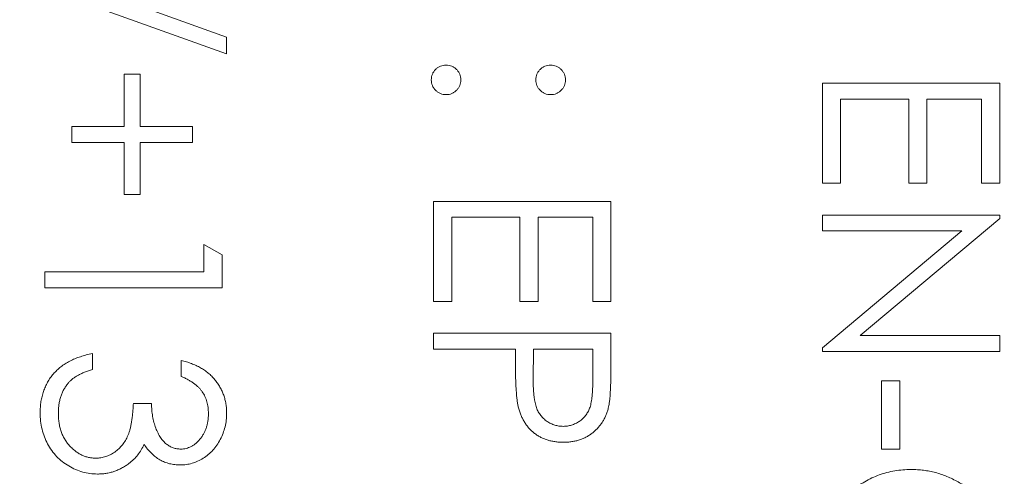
# Model space of a CAD drawing. Header units: millimetres. Extents: x -17 to 394, y -269 to 387.
# Tile 21 of 28: x 50.41 to 57.75, y 206.06 to 209.47. Entities that reach past the tile are written whole.
import ezdxf

# ---------------------------------------------------------------- set-up
doc = ezdxf.new("R2010")
doc.units = ezdxf.units.MM

msp = doc.modelspace()

# ---------------------------------------------------------------- linework, layer by layer
at = {"color": 7, "linetype": 'Continuous', "lineweight": 15}
for p, q in [((50.4055, 209.8939), (51.9489, 209.3405)), ((51.9489, 209.2154), (50.4055, 209.7688)), ((51.9489, 209.3405), (51.9489, 209.2154)), ((51.1857, 208.6727), (51.1857, 209.0628)), ((51.1857, 209.0628), (51.3044, 209.0628)), ((51.3044, 209.0628), (51.3044, 208.6727)), ((56.3921, 208.995), (57.715, 208.995)), ((56.3921, 208.2487), (56.3921, 208.995)), ((57.715, 208.995), (57.715, 208.2487)), ((56.5278, 208.8762), (56.5278, 208.2487)), ((57.0366, 208.8762), (56.5278, 208.8762)), ((57.0366, 208.2487), (57.0366, 208.8762)), ((57.1723, 208.8762), (57.1723, 208.2487)), ((57.5793, 208.8762), (57.1723, 208.8762)), ((57.5793, 208.2487), (57.5793, 208.8762)), ((50.7956, 208.6727), (51.1857, 208.6727)), ((50.7956, 208.554), (50.7956, 208.6727)), ((51.3044, 208.6727), (51.6945, 208.6727)), ((51.6945, 208.6727), (51.6945, 208.554)), ((51.1857, 208.554), (50.7956, 208.554)), ((51.1857, 208.1639), (51.1857, 208.554)), ((51.3044, 208.554), (51.3044, 208.1639)), ((51.6945, 208.554), (51.3044, 208.554)), ((56.5278, 208.2487), (56.3921, 208.2487)), ((57.1723, 208.2487), (57.0366, 208.2487)), ((57.715, 208.2487), (57.5793, 208.2487)), ((51.3044, 208.1639), (51.1857, 208.1639)), ((53.4921, 208.113), (54.815, 208.113)), ((53.4921, 207.3667), (53.4921, 208.113)), ((54.815, 208.113), (54.815, 207.3667)), ((53.6278, 207.9943), (53.6278, 207.3667)), ((54.1366, 207.9943), (53.6278, 207.9943)), ((54.1366, 207.3667), (54.1366, 207.9943)), ((54.2723, 207.9943), (54.2723, 207.3667)), ((54.6793, 207.9943), (54.2723, 207.9943)), ((54.6793, 207.3667), (54.6793, 207.9943)), ((56.3921, 208.0113), (57.715, 208.0113)), ((56.3921, 207.8925), (56.3921, 208.0113)), ((57.715, 207.9863), (56.6738, 207.1123)), ((57.715, 208.0113), (57.715, 207.9863)), ((56.3921, 207.0207), (57.4309, 207.8925)), ((57.4309, 207.8925), (56.3921, 207.8925)), ((51.7793, 207.7908), (51.915, 207.7131)), ((51.7793, 207.5872), (51.7793, 207.7908)), ((51.915, 207.7131), (51.915, 207.4685)), ((50.5921, 207.5872), (51.7793, 207.5872)), ((50.5921, 207.4685), (50.5921, 207.5872)), ((51.915, 207.4685), (50.5921, 207.4685)), ((53.6278, 207.3667), (53.4921, 207.3667)), ((54.2723, 207.3667), (54.1366, 207.3667)), ((54.815, 207.3667), (54.6793, 207.3667)), ((53.4921, 207.1293), (54.815, 207.1293)), ((53.4921, 207.0106), (53.4921, 207.1293)), ((54.815, 207.1293), (54.815, 206.8699)), ((56.6738, 207.1123), (57.715, 207.1123)), ((57.715, 207.1123), (57.715, 206.9936)), ((54.1026, 207.0106), (53.4921, 207.0106)), ((54.1026, 206.916), (54.1026, 207.0106)), ((54.2383, 207.0106), (54.2354, 206.779)), ((54.6793, 207.0106), (54.2383, 207.0106)), ((54.6793, 206.7686), (54.6793, 207.0106)), ((56.3921, 206.9936), (56.3921, 207.0207)), ((50.9482, 206.9767), (50.9482, 206.8579)), ((57.715, 206.9936), (56.3921, 206.9936)), ((51.6097, 206.8071), (51.6097, 206.9258)), ((56.833, 206.7731), (56.9687, 206.7731)), ((56.833, 206.2643), (56.833, 206.7731)), ((56.9687, 206.7731), (56.9687, 206.2643)), ((51.2535, 206.6035), (51.3892, 206.6035)), ((56.9687, 206.2643), (56.833, 206.2643))]:
    msp.add_line(p, q, dxfattribs=at)
for points, knots in [([(53.4751, 209.0204), (53.4755, 209.0278), (53.4763, 209.0422), (53.4828, 209.0629), (53.4929, 209.0819), (53.507, 209.0989), (53.524, 209.1127), (53.543, 209.1231), (53.5637, 209.1294), (53.5781, 209.1302), (53.5854, 209.1306)], [0, 0, 0, 0, 0.1277566, 0.2494144, 0.3727965, 0.5001113, 0.6286099, 0.7506434, 0.8737684, 1, 1, 1, 1]), ([(53.5854, 209.1306), (53.5928, 209.1302), (53.6074, 209.1295), (53.6283, 209.1231), (53.6472, 209.1128), (53.664, 209.0988), (53.6781, 209.0819), (53.6883, 209.0629), (53.6943, 209.0421), (53.6952, 209.0278), (53.6956, 209.0204)], [0, 0, 0, 0, 0.129097, 0.252046, 0.373905, 0.5010378, 0.6281707, 0.7513765, 0.872426, 1, 1, 1, 1]), ([(54.2553, 209.0204), (54.2557, 209.0278), (54.2565, 209.0421), (54.2626, 209.0629), (54.2728, 209.0819), (54.2869, 209.0988), (54.3037, 209.1128), (54.3226, 209.1231), (54.3435, 209.1295), (54.3581, 209.1302), (54.3655, 209.1306)], [0, 0, 0, 0, 0.127574, 0.248624, 0.371829, 0.498962, 0.626095, 0.747954, 0.870903, 1, 1, 1, 1]), ([(54.3655, 209.1306), (54.3728, 209.1302), (54.3872, 209.1294), (54.4079, 209.1231), (54.4269, 209.1128), (54.4436, 209.0987), (54.458, 209.082), (54.4681, 209.0629), (54.4746, 209.0422), (54.4754, 209.0278), (54.4758, 209.0204)], [0, 0, 0, 0, 0.126257, 0.249407, 0.371465, 0.498805, 0.627129, 0.750535, 0.872218, 1, 1, 1, 1]), ([(53.5854, 208.9102), (53.5781, 208.9106), (53.5637, 208.9115), (53.5428, 208.9173), (53.5241, 208.9282), (53.507, 208.9419), (53.493, 208.9588), (53.4826, 208.9778), (53.4763, 208.9985), (53.4755, 209.013), (53.4751, 209.0204)], [0, 0, 0, 0, 0.126178, 0.248821, 0.37154, 0.499984, 0.627244, 0.749226, 0.872298, 1, 1, 1, 1]), ([(53.6956, 209.0204), (53.6952, 209.013), (53.6943, 208.9986), (53.6884, 208.9777), (53.678, 208.9588), (53.664, 208.942), (53.6471, 208.9281), (53.6284, 208.9173), (53.6073, 208.9114), (53.5928, 208.9106), (53.5854, 208.9102)], [0, 0, 0, 0, 0.127519, 0.249986, 0.371792, 0.49887, 0.625948, 0.748492, 0.870959, 1, 1, 1, 1]), ([(54.3655, 208.9102), (54.3581, 208.9106), (54.3436, 208.9114), (54.3225, 208.9173), (54.3038, 208.9281), (54.2869, 208.942), (54.2729, 208.9588), (54.2625, 208.9777), (54.2566, 208.9986), (54.2557, 209.013), (54.2553, 209.0204)], [0, 0, 0, 0, 0.129041, 0.251508, 0.374052, 0.50113, 0.628208, 0.750014, 0.872481, 1, 1, 1, 1]), ([(54.4758, 209.0204), (54.4753, 209.013), (54.4745, 208.9986), (54.4686, 208.9777), (54.4581, 208.9588), (54.4442, 208.942), (54.4273, 208.9281), (54.4086, 208.9173), (54.3875, 208.9114), (54.373, 208.9106), (54.3655, 208.9102)], [0, 0, 0, 0, 0.127519, 0.249986, 0.371792, 0.49887, 0.625948, 0.748492, 0.870959, 1, 1, 1, 1]), ([(50.5581, 206.5354), (50.5585, 206.5496), (50.5591, 206.5774), (50.5635, 206.6183), (50.5716, 206.6574), (50.5824, 206.6946), (50.5962, 206.7301), (50.6133, 206.7637), (50.6335, 206.7956), (50.6569, 206.8255), (50.6831, 206.8535), (50.7125, 206.8787), (50.7446, 206.9016), (50.7798, 206.9216), (50.8176, 206.9396), (50.8586, 206.9545), (50.9022, 206.9675), (50.9326, 206.9735), (50.9482, 206.9767)], [0, 0, 0, 0, 0.065541, 0.128963, 0.190377, 0.250092, 0.308548, 0.366398, 0.424542, 0.48317, 0.542243, 0.601739, 0.662506, 0.724856, 0.789128, 0.856346, 0.926295, 1, 1, 1, 1]), ([(51.6097, 206.9258), (51.623, 206.9226), (51.649, 206.9163), (51.6862, 206.9032), (51.7214, 206.8889), (51.754, 206.8717), (51.7845, 206.853), (51.8124, 206.8316), (51.8382, 206.8084), (51.8612, 206.7827), (51.882, 206.7559), (51.8997, 206.7273), (51.9149, 206.6978), (51.9275, 206.667), (51.9369, 206.6348), (51.9438, 206.6015), (51.9483, 206.5672), (51.9487, 206.5438), (51.9489, 206.532)], [0, 0, 0, 0, 0.072625, 0.141977, 0.208985, 0.273957, 0.336889, 0.398745, 0.460116, 0.520825, 0.580994, 0.640152, 0.698622, 0.757271, 0.816427, 0.876254, 0.937165, 1, 1, 1, 1]), ([(54.1244, 206.5791), (54.1226, 206.5874), (54.1188, 206.6056), (54.1144, 206.6355), (54.1108, 206.6703), (54.108, 206.71), (54.1056, 206.7546), (54.1038, 206.8039), (54.1027, 206.8583), (54.1027, 206.8962), (54.1026, 206.916)], [0, 0, 0, 0, 0.0751731, 0.1647463, 0.2680169, 0.3859119, 0.5177895, 0.663691, 0.8244132, 1, 1, 1, 1]), ([(54.815, 206.8699), (54.815, 206.852), (54.8149, 206.8178), (54.8138, 206.7688), (54.8123, 206.7243), (54.8102, 206.6843), (54.8077, 206.6489), (54.8042, 206.618), (54.8005, 206.5916), (54.7968, 206.5758), (54.7951, 206.5685)], [0, 0, 0, 0, 0.176956, 0.339055, 0.486318, 0.618781, 0.735619, 0.838742, 0.926457, 1, 1, 1, 1]), ([(50.9482, 206.8579), (50.9381, 206.8548), (50.9182, 206.8488), (50.8897, 206.8386), (50.8636, 206.8269), (50.8396, 206.8144), (50.8176, 206.8013), (50.7981, 206.7865), (50.7803, 206.7714), (50.7703, 206.7599), (50.7654, 206.7543)], [0, 0, 0, 0, 0.14977, 0.291316, 0.425966, 0.55216, 0.671527, 0.786122, 0.895325, 1, 1, 1, 1]), ([(51.8132, 206.5304), (51.8127, 206.5454), (51.8117, 206.5749), (51.8027, 206.6173), (51.7883, 206.6567), (51.7712, 206.6869), (51.7543, 206.7091), (51.7395, 206.725), (51.7231, 206.7406), (51.704, 206.7549), (51.6836, 206.7694), (51.6607, 206.7826), (51.6361, 206.7954), (51.6187, 206.8031), (51.6097, 206.8071)], [0, 0, 0, 0, 0.122712, 0.239685, 0.351816, 0.463766, 0.520818, 0.579448, 0.640604, 0.705298, 0.773634, 0.844669, 0.920057, 1, 1, 1, 1]), ([(50.7654, 206.7543), (50.7597, 206.7469), (50.7483, 206.7321), (50.7337, 206.708), (50.7211, 206.6827), (50.7115, 206.6555), (50.7033, 206.6272), (50.698, 206.5971), (50.6943, 206.5657), (50.694, 206.5443), (50.6938, 206.5333)], [0, 0, 0, 0, 0.1182713, 0.2361775, 0.3556629, 0.4759042, 0.6001273, 0.7286081, 0.8613135, 1, 1, 1, 1]), ([(54.2354, 206.779), (54.2354, 206.7677), (54.2354, 206.7458), (54.2369, 206.7143), (54.2386, 206.685), (54.2412, 206.6581), (54.2448, 206.6336), (54.2484, 206.6114), (54.2537, 206.5916), (54.2608, 206.5686), (54.2728, 206.5428), (54.2903, 206.5148), (54.3127, 206.4911), (54.3378, 206.4706), (54.3657, 206.4543), (54.3956, 206.4423), (54.4271, 206.4353), (54.4487, 206.4344), (54.4596, 206.4339)], [0, 0, 0, 0, 0.072538, 0.140034, 0.202496, 0.260575, 0.313228, 0.361583, 0.404878, 0.444127, 0.5164, 0.586507, 0.655085, 0.724384, 0.793974, 0.861638, 0.930111, 1, 1, 1, 1]), ([(54.4596, 206.4339), (54.4702, 206.4344), (54.4914, 206.4353), (54.5224, 206.4424), (54.5519, 206.4542), (54.5795, 206.4707), (54.6045, 206.4906), (54.6263, 206.5138), (54.6437, 206.5401), (54.655, 206.5646), (54.6619, 206.5864), (54.6667, 206.6053), (54.6706, 206.6267), (54.6737, 206.6505), (54.6764, 206.6765), (54.6782, 206.7051), (54.6792, 206.736), (54.6793, 206.7575), (54.6793, 206.7686)], [0, 0, 0, 0, 0.070044, 0.139238, 0.208197, 0.279173, 0.349987, 0.418354, 0.48761, 0.557411, 0.59533, 0.637964, 0.685913, 0.738185, 0.796103, 0.858517, 0.926658, 1, 1, 1, 1]), ([(50.9737, 206.1965), (50.986, 206.1971), (51.0106, 206.1982), (51.0468, 206.207), (51.0816, 206.2215), (51.1146, 206.2418), (51.1451, 206.2665), (51.1723, 206.2954), (51.1948, 206.3286), (51.2104, 206.3593), (51.221, 206.3864), (51.228, 206.4096), (51.234, 206.4356), (51.2396, 206.464), (51.2443, 206.4952), (51.2482, 206.5289), (51.2514, 206.5653), (51.2528, 206.5905), (51.2535, 206.6035)], [0, 0, 0, 0, 0.066909, 0.133485, 0.201035, 0.271234, 0.34288, 0.413836, 0.485977, 0.56023, 0.599884, 0.644055, 0.691892, 0.744688, 0.801492, 0.862858, 0.929328, 1, 1, 1, 1]), ([(51.3892, 206.6035), (51.3895, 206.5872), (51.39, 206.5551), (51.3966, 206.5083), (51.4057, 206.4635), (51.4197, 206.4218), (51.4358, 206.3837), (51.4547, 206.3507), (51.4756, 206.3232), (51.499, 206.3013), (51.5241, 206.2849), (51.5502, 206.2728), (51.5776, 206.2657), (51.5963, 206.2648), (51.6057, 206.2643)], [0, 0, 0, 0, 0.110166, 0.215787, 0.318027, 0.417574, 0.51165, 0.596162, 0.672935, 0.74367, 0.810677, 0.874059, 0.936696, 1, 1, 1, 1]), ([(54.4601, 206.3152), (54.4493, 206.3154), (54.428, 206.3157), (54.3968, 206.3194), (54.3671, 206.3244), (54.3388, 206.3322), (54.3121, 206.3423), (54.2866, 206.3542), (54.2628, 206.3686), (54.2405, 206.3851), (54.2197, 206.4035), (54.2007, 206.4236), (54.1834, 206.4454), (54.1679, 206.4689), (54.1545, 206.4942), (54.1425, 206.5209), (54.1324, 206.5494), (54.1271, 206.5691), (54.1244, 206.5791)], [0, 0, 0, 0, 0.0701189, 0.1371924, 0.2020162, 0.2646314, 0.3261165, 0.3860103, 0.4458118, 0.5052977, 0.5646333, 0.6242826, 0.683902, 0.7439528, 0.8053877, 0.868388, 0.933084, 1, 1, 1, 1]), ([(50.9851, 206.0778), (50.9666, 206.0784), (50.9296, 206.0798), (50.875, 206.0919), (50.8216, 206.1106), (50.7705, 206.1373), (50.7228, 206.1697), (50.68, 206.2083), (50.6433, 206.2527), (50.6126, 206.3021), (50.5881, 206.3557), (50.571, 206.413), (50.5599, 206.4732), (50.5588, 206.5144), (50.5581, 206.5354)], [0, 0, 0, 0, 0.079648, 0.158922, 0.239619, 0.322609, 0.406035, 0.487602, 0.569685, 0.653036, 0.737436, 0.822478, 0.909748, 1, 1, 1, 1]), ([(50.6938, 206.5333), (50.6941, 206.5209), (50.6945, 206.4967), (50.6987, 206.4614), (50.7048, 206.4278), (50.7142, 206.3963), (50.7259, 206.3664), (50.7405, 206.3387), (50.7576, 206.3127), (50.7771, 206.2888), (50.7984, 206.2672), (50.8207, 206.2483), (50.8439, 206.2322), (50.8681, 206.2192), (50.8932, 206.2089), (50.9193, 206.2019), (50.9462, 206.1971), (50.9645, 206.1967), (50.9737, 206.1965)], [0, 0, 0, 0, 0.076072, 0.148752, 0.218403, 0.28576, 0.350598, 0.414964, 0.478069, 0.541761, 0.60435, 0.664075, 0.721464, 0.777587, 0.832644, 0.887844, 0.94346, 1, 1, 1, 1]), ([(51.9489, 206.532), (51.9484, 206.5147), (51.9474, 206.4805), (51.9379, 206.4304), (51.923, 206.382), (51.9024, 206.3359), (51.8771, 206.2931), (51.8468, 206.255), (51.8124, 206.2222), (51.7743, 206.1946), (51.7336, 206.1731), (51.6917, 206.1572), (51.6487, 206.1475), (51.6197, 206.1462), (51.6052, 206.1456)], [0, 0, 0, 0, 0.090254, 0.17854, 0.266093, 0.354631, 0.441886, 0.525747, 0.608114, 0.690197, 0.770821, 0.848326, 0.924012, 1, 1, 1, 1]), ([(51.6057, 206.2643), (51.6126, 206.2645), (51.6264, 206.2648), (51.6465, 206.2687), (51.6659, 206.2746), (51.6847, 206.2827), (51.7026, 206.2936), (51.7199, 206.3066), (51.7364, 206.3221), (51.7518, 206.3398), (51.7664, 206.3589), (51.7789, 206.3798), (51.7895, 206.4019), (51.7983, 206.4252), (51.8049, 206.4498), (51.8096, 206.4756), (51.8126, 206.5026), (51.813, 206.521), (51.8132, 206.5304)], [0, 0, 0, 0, 0.055275, 0.109966, 0.163247, 0.218076, 0.273301, 0.330909, 0.390995, 0.454176, 0.518862, 0.583311, 0.648517, 0.715031, 0.782502, 0.852323, 0.924928, 1, 1, 1, 1]), ([(54.7951, 206.5685), (54.7926, 206.5594), (54.7877, 206.5413), (54.7778, 206.5153), (54.766, 206.4905), (54.7526, 206.4669), (54.737, 206.4448), (54.7198, 206.4238), (54.7007, 206.4041), (54.6797, 206.3859), (54.6574, 206.3692), (54.6333, 206.3548), (54.6078, 206.3427), (54.5811, 206.3323), (54.5528, 206.3249), (54.5231, 206.3193), (54.4921, 206.3157), (54.4709, 206.3154), (54.4601, 206.3152)], [0, 0, 0, 0, 0.062481, 0.12349, 0.183411, 0.243153, 0.302127, 0.36171, 0.421842, 0.482932, 0.544552, 0.605681, 0.66768, 0.729984, 0.794551, 0.860346, 0.928907, 1, 1, 1, 1]), ([(51.333, 206.3001), (51.3262, 206.286), (51.3128, 206.2581), (51.2864, 206.2201), (51.2559, 206.1856), (51.2321, 206.1664), (51.2201, 206.1567)], [0, 0, 0, 0, 0.25388, 0.503009, 0.750291, 1, 1, 1, 1]), ([(51.6052, 206.1456), (51.5912, 206.146), (51.5638, 206.1469), (51.5239, 206.1542), (51.4862, 206.1665), (51.4507, 206.1835), (51.4175, 206.2056), (51.3867, 206.2323), (51.3579, 206.2639), (51.3415, 206.2878), (51.333, 206.3001)], [0, 0, 0, 0, 0.128068, 0.250608, 0.37063, 0.490072, 0.610375, 0.734313, 0.863217, 1, 1, 1, 1]), ([(51.2201, 206.1567), (51.2114, 206.1504), (51.1941, 206.1377), (51.1663, 206.1221), (51.1382, 206.108), (51.1091, 206.097), (51.0792, 206.0885), (51.0485, 206.0824), (51.0171, 206.0786), (50.9958, 206.078), (50.9851, 206.0778)], [0, 0, 0, 0, 0.128136, 0.254173, 0.378112, 0.501712, 0.623986, 0.747096, 0.872875, 1, 1, 1, 1]), ([(56.6083, 205.9495), (56.6244, 205.9624), (56.6564, 205.988), (56.7077, 206.021), (56.7608, 206.0491), (56.8158, 206.072), (56.8727, 206.0898), (56.9315, 206.1026), (56.9922, 206.11), (57.0333, 206.1111), (57.0541, 206.1117)], [0, 0, 0, 0, 0.1278957, 0.2536684, 0.3767384, 0.4993445, 0.6219993, 0.7456985, 0.8713452, 1, 1, 1, 1]), ([(57.0541, 206.1117), (57.0696, 206.1115), (57.1005, 206.1111), (57.1464, 206.1062), (57.1915, 206.0993), (57.2358, 206.089), (57.2792, 206.0762), (57.3218, 206.0601), (57.3637, 206.0413), (57.4044, 206.0196), (57.4436, 205.9954), (57.481, 205.9691), (57.516, 205.9403), (57.5489, 205.9096), (57.5795, 205.8766), (57.6079, 205.8416), (57.6342, 205.8044), (57.658, 205.7651), (57.6794, 205.7243), (57.6981, 205.6819), (57.7136, 205.6381), (57.7267, 205.5931), (57.7365, 205.5467), (57.7435, 205.4991), (57.7483, 205.45), (57.7487, 205.4169), (57.7489, 205.4001)], [0, 0, 0, 0, 0.042039, 0.083544, 0.124643, 0.165303, 0.206171, 0.246971, 0.288329, 0.329987, 0.371797, 0.412738, 0.453459, 0.494001, 0.534381, 0.574952, 0.615892, 0.65725, 0.699007, 0.740486, 0.782325, 0.824567, 0.867041, 0.9105, 0.954619, 1, 1, 1, 1])]:
    msp.add_open_spline(points, degree=3, knots=knots, dxfattribs=at)

doc.saveas('drawing.dxf')
